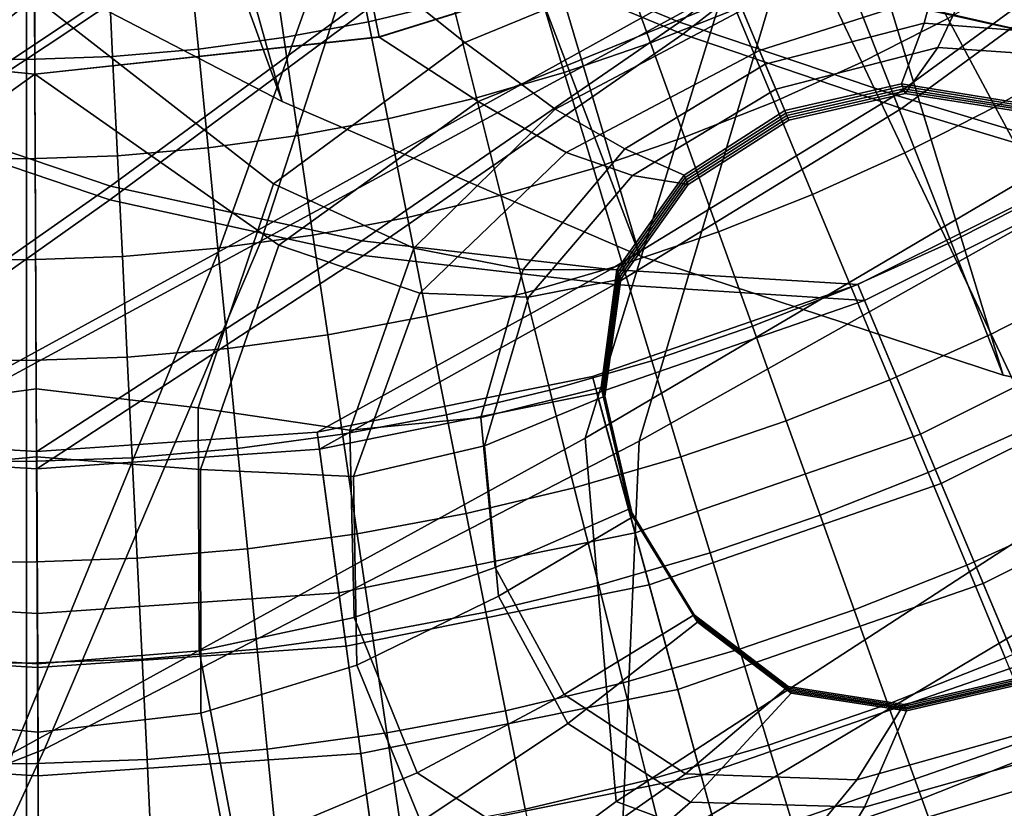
# Model space of a CAD drawing. Extents: x -3.29 to 3.54, y -2.92 to 1.93.
# Tile 30 of 167: x 0 to 0.18, y -0.46 to -0.32. Entities that reach past the tile are written whole.
import ezdxf

# ---------------------------------------------------------------- set-up
doc = ezdxf.new("R2010")
doc.units = 0

msp = doc.modelspace()

# ---------------------------------------------------------------- linework, layer by layer
for points in [[(-0.03845, -0.349, 4.91974), (-0.03167, -0.29568, 4.95164), (0.0879, -0.20687, 4.84161), (0.06404, -0.2808, 4.81933)], [(-0.03398, -0.34766, 4.92491), (0.06925, -0.27923, 4.82496), (0.0879, -0.20687, 4.84161), (-0.03167, -0.29568, 4.95164)], [(0.14018, -0.30634, 4.70834), (0.16567, -0.22206, 4.71186), (0.06925, -0.27923, 4.82496), (0.04344, -0.35887, 4.81808)], [(0.13036, -0.30843, 4.69433), (0.03545, -0.361, 4.80464), (0.06404, -0.2808, 4.81933), (0.15983, -0.22385, 4.70621)], [(0.02328, -0.26713, 3.47768), (0.04731, -0.33307, 3.48789), (-0.01685, -0.29976, 3.55078), (-0.03583, -0.24125, 3.54087)], [(0.02924, -0.26822, 3.48346), (-0.03029, -0.24226, 3.54631), (-0.01685, -0.29976, 3.55078), (0.04731, -0.33307, 3.48789)], [(0.13138, -0.2429, 3.3188), (0.19746, -0.25886, 3.23633), (0.22001, -0.32787, 3.24975), (0.15328, -0.31297, 3.33204)], [(0.14335, -0.24533, 3.32958), (0.15966, -0.31426, 3.33779), (0.22654, -0.32939, 3.25518), (0.20969, -0.26171, 3.2465)], [(0.12094, -0.31835, 0.03756), (0.17712, -0.27483, 0.03757), (0.14171, -0.25154, 0.03758), (0.07986, -0.30137, 0.03757)], [(-0.00745, -0.25348, -0.00935), (0.03717, -0.2814, -0.00935), (-0.03188, -0.33528, -0.00935), (-0.07916, -0.31287, -0.00935)], [(-0.00695, -0.25192, 0.03758), (-0.07829, -0.31063, 0.03756), (-0.03137, -0.33289, 0.03756), (0.03736, -0.27966, 0.03758)], [(0.12157, -0.32055, -0.00935), (0.08005, -0.30333, -0.00935), (0.14224, -0.25295, -0.00935), (0.17809, -0.27658, -0.00935)], [(0.23402, -0.25654, 4.58677), (0.14018, -0.30634, 4.70834), (0.11349, -0.39601, 4.71619), (0.2208, -0.33569, 4.59056)], [(0.22059, -0.26013, 4.57616), (0.20442, -0.33593, 4.5666), (0.10344, -0.39547, 4.6884), (0.13036, -0.30843, 4.69433)], [(0.08701, -0.29188, 3.40804), (0.11358, -0.36166, 3.42047), (0.04731, -0.33307, 3.48789), (0.02328, -0.26713, 3.47768)], [(0.09323, -0.29305, 3.41392), (0.02924, -0.26822, 3.48346), (0.04731, -0.33307, 3.48789), (0.11358, -0.36166, 3.42047)], [(0.12094, -0.31835, 0.03756), (0.161, -0.33189, 0.03754), (0.21085, -0.2954, 0.03755), (0.17712, -0.27483, 0.03757)], [(0.12157, -0.32055, -0.00935), (0.17809, -0.27658, -0.00935), (0.21229, -0.29752, -0.00935), (0.16211, -0.33435, -0.00935)], [(0.11699, -0.2788, 0.18984), (0.12669, -0.30191, 0.19035), (0.0653, -0.32105, 0.19035), (0.0603, -0.29648, 0.18984)], [(-0.05787, -0.41192, 4.90088), (-0.03845, -0.349, 4.91974), (0.06404, -0.2808, 4.81933), (0.03545, -0.361, 4.80464)], [(-0.05077, -0.40984, 4.91209), (0.04344, -0.35887, 4.81808), (0.06925, -0.27923, 4.82496), (-0.03398, -0.34766, 4.92491)], [(0.07986, -0.30137, 0.03757), (0.03736, -0.27966, 0.03758), (-0.03137, -0.33289, 0.03756), (0.01549, -0.34872, 0.03755)], [(0.08005, -0.30333, -0.00935), (0.01537, -0.35126, -0.00935), (-0.03188, -0.33528, -0.00935), (0.03717, -0.2814, -0.00935)], [(0.12722, -0.30317, 0.24644), (0.12122, -0.28887, 0.24432), (0.06248, -0.30719, 0.24432), (0.08115, -0.32209, 0.24652)], [(0.08701, -0.29188, 3.40804), (0.15328, -0.31297, 3.33204), (0.18096, -0.38379, 3.34666), (0.11358, -0.36166, 3.42047)], [(0.09323, -0.29305, 3.41392), (0.11358, -0.36166, 3.42047), (0.18096, -0.38379, 3.34666), (0.15966, -0.31426, 3.33779)], [(0.13579, -0.32359, 0.22596), (0.13156, -0.3135, 0.22519), (0.1791, -0.29302, 0.22528), (0.17439, -0.31125, 0.22611)], [(0.161, -0.33189, 0.03754), (0.20056, -0.34371, 0.03753), (0.24375, -0.31461, 0.03753), (0.21085, -0.2954, 0.03755)], [(-0.05756, -0.29702, 0.18984), (0.0014, -0.30285, 0.18984), (0.00151, -0.32796, 0.19035), (-0.06233, -0.32164, 0.19035)], [(0.0603, -0.29648, 0.18984), (0.0653, -0.32105, 0.19035), (0.00151, -0.32796, 0.19035), (0.0014, -0.30285, 0.18984)], [(0.07889, -0.3146, 1.66352), (0.07465, -0.29748, 1.6618), (0.05993, -0.30093, 1.66292), (0.06333, -0.31829, 1.66503)], [(0.10943, -0.30498, 1.66067), (0.11559, -0.32217, 1.66073), (0.13134, -0.31594, 1.65869), (0.12434, -0.29909, 1.65867)], [(0.16211, -0.33435, -0.00935), (0.21229, -0.29752, -0.00935), (0.24569, -0.31712, -0.00935), (0.20216, -0.34644, -0.00935)], [(0.04762, -0.32122, 1.66701), (0.06333, -0.31829, 1.66503), (0.05993, -0.30093, 1.66292), (0.04507, -0.30366, 1.66459)], [(0.12094, -0.31835, 0.03756), (0.07986, -0.30137, 0.03757), (0.01549, -0.34872, 0.03755), (0.06206, -0.35889, 0.03755)], [(0.12671, -0.30196, 0.19885), (0.06531, -0.3211, 0.19885), (0.0653, -0.32105, 0.19035), (0.12669, -0.30191, 0.19035)], [(0.12671, -0.30196, 0.20736), (0.12671, -0.30196, 0.21587), (0.06531, -0.3211, 0.21587), (0.06531, -0.3211, 0.20736)], [(0.12671, -0.30196, 0.21587), (0.12671, -0.30196, 0.22438), (0.06531, -0.3211, 0.22438), (0.06531, -0.3211, 0.21587)], [(0.12671, -0.30196, 0.20736), (0.06531, -0.3211, 0.20736), (0.06531, -0.3211, 0.19885), (0.12671, -0.30196, 0.19885)], [(0.13156, -0.3135, 0.22519), (0.08363, -0.33308, 0.22528), (0.06531, -0.3211, 0.22438), (0.12671, -0.30196, 0.22438)], [(0.16187, -0.30126, 1.65306), (0.14678, -0.30896, 1.65602), (0.15476, -0.32576, 1.65539), (0.17067, -0.31764, 1.65285)], [(0.12157, -0.32055, -0.00935), (0.06238, -0.36157, -0.00935), (0.01537, -0.35126, -0.00935), (0.08005, -0.30333, -0.00935)], [(0.0318, -0.32337, 1.66915), (0.04762, -0.32122, 1.66701), (0.04507, -0.30366, 1.66459), (0.03009, -0.30566, 1.6665)], [(0.13262, -0.31605, 0.24853), (0.12722, -0.30317, 0.24644), (0.08115, -0.32209, 0.24652), (0.0979, -0.33449, 0.24866)], [(0.13262, -0.31605, 0.24853), (0.13685, -0.32611, 0.25057), (0.16632, -0.31856, 0.25069), (0.17011, -0.30419, 0.24866)], [(0.17011, -0.30419, 0.24866), (0.16632, -0.31856, 0.25069), (0.19547, -0.32079, 0.25106), (0.2068, -0.30353, 0.2491)], [(0.14018, -0.30634, 4.70834), (0.04344, -0.35887, 4.81808), (0.0033, -0.45308, 4.83075), (0.11349, -0.39601, 4.71619)], [(0.0318, -0.32337, 1.66915), (0.03009, -0.30566, 1.6665), (0.01505, -0.30693, 1.66836), (0.0159, -0.32474, 1.67112)], [(0.09427, -0.31016, 1.66218), (0.09958, -0.32765, 1.66241), (0.11559, -0.32217, 1.66073), (0.10943, -0.30498, 1.66067)], [(-0.07831, -0.32309, 0.24652), (-0.04264, -0.34898, 0.24705), (0.00145, -0.31379, 0.24432), (-0.05964, -0.30775, 0.24432)], [(-0.01596, -0.32503, 1.67324), (-0.00003, -0.32529, 1.67259), (-0.00002, -0.30744, 1.66984), (-0.0151, -0.30721, 1.67066)], [(0.0159, -0.32474, 1.67112), (0.01505, -0.30693, 1.66836), (-0.00002, -0.30744, 1.66984), (-0.00003, -0.32529, 1.67259)], [(0.08115, -0.32209, 0.24652), (0.06248, -0.30719, 0.24432), (0.00145, -0.31379, 0.24432), (0.0457, -0.34832, 0.24704)], [(0.13036, -0.30843, 4.69433), (0.10344, -0.39547, 4.6884), (-0.00259, -0.45375, 4.80512), (0.03545, -0.361, 4.80464)], [(0.09427, -0.31016, 1.66218), (0.07889, -0.3146, 1.66352), (0.08333, -0.33235, 1.66397), (0.09958, -0.32765, 1.66241)], [(0.14678, -0.30896, 1.65602), (0.13134, -0.31594, 1.65869), (0.13848, -0.33312, 1.65776), (0.15476, -0.32576, 1.65539)], [(0.17948, -0.33402, 1.65183), (0.19578, -0.3247, 1.65007), (0.18618, -0.30878, 1.65047), (0.17067, -0.31764, 1.65285)], [(0.13579, -0.32359, 0.22596), (0.17439, -0.31125, 0.22611), (0.16881, -0.32302, 0.2268), (0.13881, -0.33078, 0.22665)], [(0.17439, -0.31125, 0.22611), (0.212, -0.31021, 0.22665), (0.19842, -0.32508, 0.22722), (0.16881, -0.32302, 0.2268)], [(-0.02833, -0.39036, 0.24833), (0.00173, -0.38631, 0.24754), (0.00145, -0.31379, 0.24432), (-0.04264, -0.34898, 0.24705)], [(0.03176, -0.38984, 0.24832), (0.0457, -0.34832, 0.24704), (0.00145, -0.31379, 0.24432), (0.00173, -0.38631, 0.24754)], [(0.13579, -0.32359, 0.22596), (0.09995, -0.34249, 0.22611), (0.08363, -0.33308, 0.22528), (0.13156, -0.3135, 0.22519)], [(0.15328, -0.31297, 3.33204), (0.22001, -0.32787, 3.24975), (0.24847, -0.39774, 3.26462), (0.18096, -0.38379, 3.34666)], [(0.07889, -0.3146, 1.66352), (0.06333, -0.31829, 1.66503), (0.06689, -0.33627, 1.6657), (0.08333, -0.33235, 1.66397)], [(0.15966, -0.31426, 3.33779), (0.18096, -0.38379, 3.34666), (0.24847, -0.39774, 3.26462), (0.22654, -0.32939, 3.25518)], [(0.13262, -0.31605, 0.24853), (0.0979, -0.33449, 0.24866), (0.11081, -0.34185, 0.25069), (0.13685, -0.32611, 0.25057)], [(0.11559, -0.32217, 1.66073), (0.12188, -0.33969, 1.65966), (0.13848, -0.33312, 1.65776), (0.13134, -0.31594, 1.65869)], [(0.04762, -0.32122, 1.66701), (0.05029, -0.33937, 1.66784), (0.06689, -0.33627, 1.6657), (0.06333, -0.31829, 1.66503)], [(0.12094, -0.31835, 0.03756), (0.06206, -0.35889, 0.03755), (0.10815, -0.36416, 0.03754), (0.161, -0.33189, 0.03754)], [(0.13685, -0.32611, 0.25057), (0.14048, -0.33475, 0.25259), (0.16208, -0.3298, 0.25268), (0.16632, -0.31856, 0.25069)], [(0.17948, -0.33402, 1.65183), (0.17067, -0.31764, 1.65285), (0.15476, -0.32576, 1.65539), (0.16274, -0.34256, 1.65381)], [(0.16632, -0.31856, 0.25069), (0.16208, -0.3298, 0.25268), (0.18333, -0.33323, 0.25297), (0.19547, -0.32079, 0.25106)], [(0.06531, -0.3211, 0.19885), (0.00151, -0.32801, 0.19885), (0.00151, -0.32796, 0.19035), (0.0653, -0.32105, 0.19035)], [(0.06531, -0.3211, 0.20736), (0.06531, -0.3211, 0.21587), (0.00151, -0.32801, 0.21587), (0.00151, -0.32801, 0.20736)], [(0.06531, -0.3211, 0.21587), (0.06531, -0.3211, 0.22438), (0.00151, -0.32801, 0.22438), (0.00151, -0.32801, 0.21587)], [(0.06531, -0.3211, 0.20736), (0.00151, -0.32801, 0.20736), (0.00151, -0.32801, 0.19885), (0.06531, -0.3211, 0.19885)], [(0.08363, -0.33308, 0.22528), (0.04671, -0.35969, 0.22585), (0.00151, -0.32801, 0.22438), (0.06531, -0.3211, 0.22438)], [(0.12157, -0.32055, -0.00935), (0.16211, -0.33435, -0.00935), (0.10891, -0.36697, -0.00935), (0.06238, -0.36157, -0.00935)], [(-0.08069, -0.33409, 0.22529), (-0.06234, -0.32169, 0.22438), (0.00151, -0.32801, 0.22438), (-0.04354, -0.36034, 0.22586)], [(-0.06234, -0.32169, 0.19885), (-0.06233, -0.32164, 0.19035), (0.00151, -0.32796, 0.19035), (0.00151, -0.32801, 0.19885)], [(-0.06234, -0.32169, 0.20736), (0.00151, -0.32801, 0.20736), (0.00151, -0.32801, 0.21587), (-0.06234, -0.32169, 0.21587)], [(-0.06234, -0.32169, 0.21587), (0.00151, -0.32801, 0.21587), (0.00151, -0.32801, 0.22438), (-0.06234, -0.32169, 0.22438)], [(-0.06234, -0.32169, 0.20736), (-0.06234, -0.32169, 0.19885), (0.00151, -0.32801, 0.19885), (0.00151, -0.32801, 0.20736)], [(0.0318, -0.32337, 1.66915), (0.03358, -0.34166, 1.67007), (0.05029, -0.33937, 1.66784), (0.04762, -0.32122, 1.66701)], [(0.0979, -0.33449, 0.24866), (0.08115, -0.32209, 0.24652), (0.0457, -0.34832, 0.24704), (0.07172, -0.36022, 0.2491)], [(0.09958, -0.32765, 1.66241), (0.10499, -0.34546, 1.66129), (0.12188, -0.33969, 1.65966), (0.11559, -0.32217, 1.66073)], [(0.0159, -0.32474, 1.67112), (-0.00003, -0.32529, 1.67259), (-0.00003, -0.3437, 1.67345), (0.0168, -0.34311, 1.67205)], [(0.0318, -0.32337, 1.66915), (0.0159, -0.32474, 1.67112), (0.0168, -0.34311, 1.67205), (0.03358, -0.34166, 1.67007)], [(0.13579, -0.32359, 0.22596), (0.13881, -0.33078, 0.22665), (0.11225, -0.34675, 0.2268), (0.09995, -0.34249, 0.22611)], [(0.13881, -0.33078, 0.22665), (0.16881, -0.32302, 0.2268), (0.1628, -0.33155, 0.22741), (0.14122, -0.33652, 0.22731)], [(0.16881, -0.32302, 0.2268), (0.19842, -0.32508, 0.22722), (0.18402, -0.33492, 0.22769), (0.1628, -0.33155, 0.22741)], [(0.18828, -0.3504, 1.65021), (0.20538, -0.34062, 1.64911), (0.19578, -0.3247, 1.65007), (0.17948, -0.33402, 1.65183)], [(-0.01596, -0.32503, 1.67324), (-0.01685, -0.34342, 1.67392), (-0.00003, -0.3437, 1.67345), (-0.00003, -0.32529, 1.67259)], [(0.13685, -0.32611, 0.25057), (0.11081, -0.34185, 0.25069), (0.12181, -0.3467, 0.25268), (0.14048, -0.33475, 0.25259)], [(0.16274, -0.34256, 1.65381), (0.15476, -0.32576, 1.65539), (0.13848, -0.33312, 1.65776), (0.14562, -0.35029, 1.65571)], [(-0.02861, -0.40176, 0.22719), (-0.04354, -0.36034, 0.22586), (0.00151, -0.32801, 0.22438), (0.00179, -0.39894, 0.22692)], [(0.03216, -0.40124, 0.22719), (0.00179, -0.39894, 0.22692), (0.00151, -0.32801, 0.22438), (0.04671, -0.35969, 0.22585)], [(0.09958, -0.32765, 1.66241), (0.08333, -0.33235, 1.66397), (0.08786, -0.35042, 1.66288), (0.10499, -0.34546, 1.66129)], [(0.14066, -0.3352, 0.24627), (0.16226, -0.33024, 0.24636), (0.16208, -0.3298, 0.25268), (0.14048, -0.33475, 0.25259)], [(0.14085, -0.33564, 0.23995), (0.16244, -0.33068, 0.24005), (0.16226, -0.33024, 0.24636), (0.14066, -0.3352, 0.24627)], [(0.16226, -0.33024, 0.24636), (0.1835, -0.33365, 0.24665), (0.18333, -0.33323, 0.25297), (0.16208, -0.3298, 0.25268)], [(0.16244, -0.33068, 0.24005), (0.18367, -0.33408, 0.24033), (0.1835, -0.33365, 0.24665), (0.16226, -0.33024, 0.24636)], [(0.161, -0.33189, 0.03754), (0.10815, -0.36416, 0.03754), (0.15398, -0.36699, 0.03753), (0.20056, -0.34371, 0.03753)], [(0.13881, -0.33078, 0.22665), (0.14122, -0.33652, 0.22731), (0.12255, -0.34845, 0.22741), (0.11225, -0.34675, 0.2268)], [(0.14085, -0.33564, 0.23995), (0.14103, -0.33608, 0.23363), (0.16262, -0.33112, 0.23373), (0.16244, -0.33068, 0.24005)], [(0.14103, -0.33608, 0.23363), (0.14122, -0.33652, 0.22731), (0.1628, -0.33155, 0.22741), (0.16262, -0.33112, 0.23373)], [(0.16244, -0.33068, 0.24005), (0.16262, -0.33112, 0.23373), (0.18385, -0.3345, 0.23401), (0.18367, -0.33408, 0.24033)], [(0.16262, -0.33112, 0.23373), (0.1628, -0.33155, 0.22741), (0.18402, -0.33492, 0.22769), (0.18385, -0.3345, 0.23401)], [(0.01549, -0.34872, 0.03755), (-0.03137, -0.33289, 0.03756), (-0.10125, -0.38497, 0.03753), (-0.05014, -0.39482, 0.03753)], [(0.09995, -0.34249, 0.22611), (0.07285, -0.3686, 0.22665), (0.04671, -0.35969, 0.22585), (0.08363, -0.33308, 0.22528)], [(0.08333, -0.33235, 1.66397), (0.06689, -0.33627, 1.6657), (0.07052, -0.35455, 1.66464), (0.08786, -0.35042, 1.66288)], [(0.12816, -0.3572, 1.65725), (0.14562, -0.35029, 1.65571), (0.13848, -0.33312, 1.65776), (0.12188, -0.33969, 1.65966)], [(0.01537, -0.35126, -0.00935), (-0.05054, -0.39796, -0.00935), (-0.10206, -0.38804, -0.00935), (-0.03188, -0.33528, -0.00935)], [(0.0979, -0.33449, 0.24866), (0.07172, -0.36022, 0.2491), (0.09198, -0.36421, 0.25106), (0.11081, -0.34185, 0.25069)], [(0.16211, -0.33435, -0.00935), (0.20216, -0.34644, -0.00935), (0.15521, -0.36992, -0.00935), (0.10891, -0.36697, -0.00935)], [(0.2208, -0.33569, 4.59056), (0.11349, -0.39601, 4.71619), (0.11007, -0.47522, 4.72771), (0.2255, -0.40652, 4.59853)], [(0.14066, -0.3352, 0.24627), (0.14048, -0.33475, 0.25259), (0.12181, -0.3467, 0.25268), (0.12199, -0.34714, 0.24636)], [(0.14085, -0.33564, 0.23995), (0.14066, -0.3352, 0.24627), (0.12199, -0.34714, 0.24636), (0.12218, -0.34757, 0.24005)], [(0.14085, -0.33564, 0.23995), (0.12218, -0.34757, 0.24005), (0.12236, -0.34801, 0.23373), (0.14103, -0.33608, 0.23363)], [(0.18828, -0.3504, 1.65021), (0.17948, -0.33402, 1.65183), (0.16274, -0.34256, 1.65381), (0.17072, -0.35936, 1.65157)], [(0.05029, -0.33937, 1.66784), (0.05303, -0.35783, 1.66677), (0.07052, -0.35455, 1.66464), (0.06689, -0.33627, 1.6657)], [(0.20442, -0.33593, 4.5666), (0.21053, -0.39691, 4.55115), (0.10924, -0.46282, 4.66981), (0.10344, -0.39547, 4.6884)], [(0.14103, -0.33608, 0.23363), (0.12236, -0.34801, 0.23373), (0.12255, -0.34845, 0.22741), (0.14122, -0.33652, 0.22731)], [(0.03358, -0.34166, 1.67007), (0.03541, -0.36024, 1.66894), (0.05303, -0.35783, 1.66677), (0.05029, -0.33937, 1.66784)], [(0.1104, -0.36328, 1.65863), (0.12816, -0.3572, 1.65725), (0.12188, -0.33969, 1.65966), (0.10499, -0.34546, 1.66129)], [(0.03358, -0.34166, 1.67007), (0.0168, -0.34311, 1.67205), (0.01771, -0.36176, 1.67083), (0.03541, -0.36024, 1.66894)], [(0.09995, -0.34249, 0.22611), (0.11225, -0.34675, 0.2268), (0.09298, -0.36932, 0.22722), (0.07285, -0.3686, 0.22665)], [(0.11081, -0.34185, 0.25069), (0.09198, -0.36421, 0.25106), (0.10936, -0.36426, 0.25297), (0.12181, -0.3467, 0.25268)], [(0.17072, -0.35936, 1.65157), (0.16274, -0.34256, 1.65381), (0.14562, -0.35029, 1.65571), (0.15276, -0.36747, 1.6529)], [(-0.01685, -0.34342, 1.67392), (-0.01777, -0.36209, 1.67245), (-0.00003, -0.36239, 1.67212), (-0.00003, -0.3437, 1.67345)], [(0.0168, -0.34311, 1.67205), (-0.00003, -0.3437, 1.67345), (-0.00003, -0.36239, 1.67212), (0.01771, -0.36176, 1.67083)], [(0.21569, -0.36964, 0.03916), (0.20056, -0.34371, 0.03753), (0.15398, -0.36699, 0.03753), (0.1656, -0.39469, 0.03916)], [(0.1104, -0.36328, 1.65863), (0.10499, -0.34546, 1.66129), (0.08786, -0.35042, 1.66288), (0.09239, -0.36849, 1.66)], [(0.22072, -0.37825, -0.00468), (0.16946, -0.40388, -0.00468), (0.15521, -0.36992, -0.00935), (0.20216, -0.34644, -0.00935)], [(0.05987, -0.39395, 0.24995), (0.07172, -0.36022, 0.2491), (0.0457, -0.34832, 0.24704), (0.03176, -0.38984, 0.24832)], [(0.11225, -0.34675, 0.2268), (0.12255, -0.34845, 0.22741), (0.11009, -0.36595, 0.22769), (0.09298, -0.36932, 0.22722)], [(0.12199, -0.34714, 0.24636), (0.12181, -0.3467, 0.25268), (0.10936, -0.36426, 0.25297), (0.10955, -0.36468, 0.24665)], [(0.12218, -0.34757, 0.24005), (0.12199, -0.34714, 0.24636), (0.10955, -0.36468, 0.24665), (0.10973, -0.3651, 0.24033)], [(0.12218, -0.34757, 0.24005), (0.10973, -0.3651, 0.24033), (0.10991, -0.36553, 0.23401), (0.12236, -0.34801, 0.23373)], [(0.12236, -0.34801, 0.23373), (0.10991, -0.36553, 0.23401), (0.11009, -0.36595, 0.22769), (0.12255, -0.34845, 0.22741)], [(0.06206, -0.35889, 0.03755), (0.01549, -0.34872, 0.03755), (-0.05014, -0.39482, 0.03753), (0.00184, -0.39794, 0.03753)], [(0.13445, -0.37472, 1.65396), (0.15276, -0.36747, 1.6529), (0.14562, -0.35029, 1.65571), (0.12816, -0.3572, 1.65725)], [(0.06238, -0.36157, -0.00935), (0.00185, -0.40111, -0.00935), (-0.05054, -0.39796, -0.00935), (0.01537, -0.35126, -0.00935)], [(0.09239, -0.36849, 1.66), (0.08786, -0.35042, 1.66288), (0.07052, -0.35455, 1.66464), (0.07416, -0.37283, 1.66156)], [(0.18828, -0.3504, 1.65021), (0.17072, -0.35936, 1.65157), (0.1787, -0.37615, 1.64896), (0.19708, -0.36678, 1.64822)], [(0.05576, -0.37628, 1.66347), (0.07416, -0.37283, 1.66156), (0.07052, -0.35455, 1.66464), (0.05303, -0.35783, 1.66677)], [(0.11582, -0.38109, 1.65491), (0.13445, -0.37472, 1.65396), (0.12816, -0.3572, 1.65725), (0.1104, -0.36328, 1.65863)], [(-0.05077, -0.40984, 4.91209), (-0.09652, -0.49241, 4.92711), (0.0033, -0.45308, 4.83075), (0.04344, -0.35887, 4.81808)], [(0.06206, -0.35889, 0.03755), (0.00184, -0.39794, 0.03753), (0.05378, -0.39434, 0.03753), (0.10815, -0.36416, 0.03754)], [(0.03724, -0.37881, 1.66544), (0.05576, -0.37628, 1.66347), (0.05303, -0.35783, 1.66677), (0.03541, -0.36024, 1.66894)], [(0.17072, -0.35936, 1.65157), (0.15276, -0.36747, 1.6529), (0.1599, -0.38465, 1.6497), (0.1787, -0.37615, 1.64896)], [(-0.05787, -0.41192, 4.90088), (0.03545, -0.361, 4.80464), (-0.00259, -0.45375, 4.80512), (-0.10258, -0.49405, 4.90807)], [(0.03724, -0.37881, 1.66544), (0.03541, -0.36024, 1.66894), (0.01771, -0.36176, 1.67083), (0.01862, -0.38042, 1.66716)], [(0.06051, -0.40258, 0.22764), (0.03216, -0.40124, 0.22719), (0.04671, -0.35969, 0.22585), (0.07285, -0.3686, 0.22665)], [(0.05987, -0.39395, 0.24995), (0.08412, -0.39162, 0.25167), (0.09198, -0.36421, 0.25106), (0.07172, -0.36022, 0.2491)], [(-0.01869, -0.38076, 1.66857), (-0.00003, -0.38107, 1.6683), (-0.00003, -0.36239, 1.67212), (-0.01777, -0.36209, 1.67245)], [(0.01862, -0.38042, 1.66716), (0.01771, -0.36176, 1.67083), (-0.00003, -0.36239, 1.67212), (-0.00003, -0.38107, 1.6683)], [(0.06238, -0.36157, -0.00935), (0.10891, -0.36697, -0.00935), (0.05421, -0.39748, -0.00935), (0.00185, -0.40111, -0.00935)], [(0.10815, -0.36416, 0.03754), (0.05378, -0.39434, 0.03753), (0.1048, -0.38402, 0.03753), (0.15398, -0.36699, 0.03753)], [(0.08412, -0.39162, 0.25167), (0.10644, -0.38606, 0.25344), (0.10936, -0.36426, 0.25297), (0.09198, -0.36421, 0.25106)], [(0.11582, -0.38109, 1.65491), (0.1104, -0.36328, 1.65863), (0.09239, -0.36849, 1.66), (0.09692, -0.38656, 1.6559)], [(0.10661, -0.38645, 0.24712), (0.10955, -0.36468, 0.24665), (0.10936, -0.36426, 0.25297), (0.10644, -0.38606, 0.25344)], [(0.10678, -0.38685, 0.2408), (0.10973, -0.3651, 0.24033), (0.10955, -0.36468, 0.24665), (0.10661, -0.38645, 0.24712)], [(0.08483, -0.39687, 0.22794), (0.09298, -0.36932, 0.22722), (0.11009, -0.36595, 0.22769), (0.10713, -0.38764, 0.22816)], [(0.10678, -0.38685, 0.2408), (0.10696, -0.38724, 0.23448), (0.10991, -0.36553, 0.23401), (0.10973, -0.3651, 0.24033)], [(0.10696, -0.38724, 0.23448), (0.10713, -0.38764, 0.22816), (0.11009, -0.36595, 0.22769), (0.10991, -0.36553, 0.23401)], [(0.10891, -0.36697, -0.00935), (0.15521, -0.36992, -0.00935), (0.10563, -0.38708, -0.00935), (0.05421, -0.39748, -0.00935)], [(0.09692, -0.38656, 1.6559), (0.09239, -0.36849, 1.66), (0.07416, -0.37283, 1.66156), (0.0778, -0.39111, 1.6571)], [(0.1656, -0.39469, 0.03916), (0.15398, -0.36699, 0.03753), (0.1048, -0.38402, 0.03753), (0.11271, -0.413, 0.03916)], [(0.13445, -0.37472, 1.65396), (0.14073, -0.39224, 1.65021), (0.1599, -0.38465, 1.6497), (0.15276, -0.36747, 1.6529)], [(0.19708, -0.36678, 1.64822), (0.1787, -0.37615, 1.64896), (0.18668, -0.39295, 1.64627), (0.20588, -0.38316, 1.64608)], [(0.06051, -0.40258, 0.22764), (0.07285, -0.3686, 0.22665), (0.09298, -0.36932, 0.22722), (0.08483, -0.39687, 0.22794)], [(0.16946, -0.40388, -0.00468), (0.11533, -0.42262, -0.00468), (0.10563, -0.38708, -0.00935), (0.15521, -0.36992, -0.00935)], [(0.23085, -0.39561, 0.04663), (0.21569, -0.36964, 0.03916), (0.1656, -0.39469, 0.03916), (0.17724, -0.42241, 0.04663)], [(0.0585, -0.39473, 1.65867), (0.0778, -0.39111, 1.6571), (0.07416, -0.37283, 1.66156), (0.05576, -0.37628, 1.66347)], [(0.11582, -0.38109, 1.65491), (0.12123, -0.3989, 1.65065), (0.14073, -0.39224, 1.65021), (0.13445, -0.37472, 1.65396)], [(0.03906, -0.39739, 1.66033), (0.0585, -0.39473, 1.65867), (0.05576, -0.37628, 1.66347), (0.03724, -0.37881, 1.66544)], [(0.1787, -0.37615, 1.64896), (0.1599, -0.38465, 1.6497), (0.16704, -0.40182, 1.64646), (0.18668, -0.39295, 1.64627)], [(0.03906, -0.39739, 1.66033), (0.03724, -0.37881, 1.66544), (0.01862, -0.38042, 1.66716), (0.01954, -0.39907, 1.66181)], [(0.23918, -0.40989, 0.00598), (0.18364, -0.43766, 0.00598), (0.16946, -0.40388, -0.00468), (0.22072, -0.37825, -0.00468)], [(-0.0196, -0.39943, 1.66308), (-0.00003, -0.39976, 1.66281), (-0.00003, -0.38107, 1.6683), (-0.01869, -0.38076, 1.66857)], [(0.01954, -0.39907, 1.66181), (0.01862, -0.38042, 1.66716), (-0.00003, -0.38107, 1.6683), (-0.00003, -0.39976, 1.66281)], [(0.11582, -0.38109, 1.65491), (0.09692, -0.38656, 1.6559), (0.10145, -0.40463, 1.65116), (0.12123, -0.3989, 1.65065)], [(0.05784, -0.42409, 0.03916), (0.11271, -0.413, 0.03916), (0.1048, -0.38402, 0.03753), (0.05378, -0.39434, 0.03753)], [(0.14073, -0.39224, 1.65021), (0.14702, -0.40975, 1.64643), (0.16704, -0.40182, 1.64646), (0.1599, -0.38465, 1.6497)], [(-0.02809, -0.43536, 0.24979), (0.00196, -0.43725, 0.24928), (0.00173, -0.38631, 0.24754), (-0.02833, -0.39036, 0.24833)], [(0.03195, -0.43484, 0.24978), (0.03176, -0.38984, 0.24832), (0.00173, -0.38631, 0.24754), (0.00196, -0.43725, 0.24928)], [(0.09692, -0.38656, 1.6559), (0.0778, -0.39111, 1.6571), (0.08143, -0.40939, 1.65192), (0.10145, -0.40463, 1.65116)], [(0.08679, -0.41942, 0.2524), (0.11166, -0.40855, 0.25401), (0.10644, -0.38606, 0.25344), (0.08412, -0.39162, 0.25167)], [(0.11182, -0.40891, 0.24769), (0.10661, -0.38645, 0.24712), (0.10644, -0.38606, 0.25344), (0.11166, -0.40855, 0.25401)], [(0.11198, -0.40928, 0.24136), (0.10678, -0.38685, 0.2408), (0.10661, -0.38645, 0.24712), (0.11182, -0.40891, 0.24769)], [(0.05919, -0.43397, -0.00468), (0.05421, -0.39748, -0.00935), (0.10563, -0.38708, -0.00935), (0.11533, -0.42262, -0.00468)], [(0.08738, -0.42476, 0.22879), (0.08483, -0.39687, 0.22794), (0.10713, -0.38764, 0.22816), (0.1123, -0.41001, 0.22872)], [(0.11198, -0.40928, 0.24136), (0.11214, -0.40965, 0.23504), (0.10696, -0.38724, 0.23448), (0.10678, -0.38685, 0.2408)], [(0.11214, -0.40965, 0.23504), (0.1123, -0.41001, 0.22872), (0.10713, -0.38764, 0.22816), (0.10696, -0.38724, 0.23448)], [(0.06064, -0.4287, 0.25094), (0.05987, -0.39395, 0.24995), (0.03176, -0.38984, 0.24832), (0.03195, -0.43484, 0.24978)], [(0.0585, -0.39473, 1.65867), (0.06123, -0.41318, 1.65307), (0.08143, -0.40939, 1.65192), (0.0778, -0.39111, 1.6571)], [(0.06064, -0.4287, 0.25094), (0.08679, -0.41942, 0.2524), (0.08412, -0.39162, 0.25167), (0.05987, -0.39395, 0.24995)], [(0.12123, -0.3989, 1.65065), (0.12665, -0.41672, 1.64635), (0.14702, -0.40975, 1.64643), (0.14073, -0.39224, 1.65021)], [(0.19466, -0.40975, 1.64379), (0.18668, -0.39295, 1.64627), (0.16704, -0.40182, 1.64646), (0.17419, -0.419, 1.64355)], [(0.00197, -0.42797, 0.03916), (0.00184, -0.39794, 0.03753), (-0.05014, -0.39482, 0.03753), (-0.05393, -0.42461, 0.03916)], [(0.10344, -0.39547, 4.6884), (0.10924, -0.46282, 4.66981), (-0.04384, -0.57585, 4.82698), (-0.00259, -0.45375, 4.80512)], [(0.00197, -0.42797, 0.03916), (0.05784, -0.42409, 0.03916), (0.05378, -0.39434, 0.03753), (0.00184, -0.39794, 0.03753)], [(0.03906, -0.39739, 1.66033), (0.04089, -0.41596, 1.65437), (0.06123, -0.41318, 1.65307), (0.0585, -0.39473, 1.65867)], [(0.17724, -0.42241, 0.04663), (0.1656, -0.39469, 0.03916), (0.11271, -0.413, 0.03916), (0.12063, -0.44201, 0.04663)], [(0.23085, -0.39561, 0.04663), (0.17724, -0.42241, 0.04663), (0.1889, -0.45021, 0.06577), (0.24604, -0.42164, 0.06577)], [(0.11349, -0.39601, 4.71619), (0.0033, -0.45308, 4.83075), (-0.05549, -0.57978, 4.87514), (0.11007, -0.47522, 4.72771)], [(0.00202, -0.43793, -0.00468), (0.00185, -0.40111, -0.00935), (0.05421, -0.39748, -0.00935), (0.05919, -0.43397, -0.00468)], [(0.03906, -0.39739, 1.66033), (0.01954, -0.39907, 1.66181), (0.02045, -0.41772, 1.65558), (0.04089, -0.41596, 1.65437)], [(0.06114, -0.43754, 0.22886), (0.06051, -0.40258, 0.22764), (0.08483, -0.39687, 0.22794), (0.08738, -0.42476, 0.22879)], [(0.25044, -0.43481, 4.52535), (0.17794, -0.48831, 4.61997), (0.10924, -0.46282, 4.66981), (0.21053, -0.39691, 4.55115)], [(0.00202, -0.43793, -0.00468), (-0.05518, -0.4345, -0.00468), (-0.05054, -0.39796, -0.00935), (0.00185, -0.40111, -0.00935)], [(-0.02828, -0.44691, 0.22891), (-0.02861, -0.40176, 0.22719), (0.00179, -0.39894, 0.22692), (0.00202, -0.44997, 0.22893)], [(-0.0196, -0.39943, 1.66308), (-0.02052, -0.4181, 1.65677), (-0.00003, -0.41844, 1.65646), (-0.00003, -0.39976, 1.66281)], [(0.01954, -0.39907, 1.66181), (-0.00003, -0.39976, 1.66281), (-0.00003, -0.41844, 1.65646), (0.02045, -0.41772, 1.65558)], [(0.03226, -0.44639, 0.22891), (0.00202, -0.44997, 0.22893), (0.00179, -0.39894, 0.22692), (0.03216, -0.40124, 0.22719)], [(0.12123, -0.3989, 1.65065), (0.10145, -0.40463, 1.65116), (0.10598, -0.4227, 1.64637), (0.12665, -0.41672, 1.64635)], [(0.06114, -0.43754, 0.22886), (0.03226, -0.44639, 0.22891), (0.03216, -0.40124, 0.22719), (0.06051, -0.40258, 0.22764)], [(0.1533, -0.42727, 1.64307), (0.17419, -0.419, 1.64355), (0.16704, -0.40182, 1.64646), (0.14702, -0.40975, 1.64643)], [(0.10145, -0.40463, 1.65116), (0.08143, -0.40939, 1.65192), (0.08507, -0.42768, 1.64665), (0.10598, -0.4227, 1.64637)], [(0.18364, -0.43766, 0.00598), (0.12498, -0.45797, 0.00598), (0.11533, -0.42262, -0.00468), (0.16946, -0.40388, -0.00468)], [(0.25824, -0.46319, 4.60984), (0.2255, -0.40652, 4.59853), (0.11007, -0.47522, 4.72771), (0.15436, -0.5281, 4.73519)], [(0.08679, -0.41942, 0.2524), (0.09957, -0.44297, 0.25313), (0.12367, -0.42819, 0.25458), (0.11166, -0.40855, 0.25401)], [(0.11182, -0.40891, 0.24769), (0.11166, -0.40855, 0.25401), (0.12367, -0.42819, 0.25458), (0.12381, -0.42853, 0.24826)], [(0.06123, -0.41318, 1.65307), (0.06397, -0.43163, 1.64736), (0.08507, -0.42768, 1.64665), (0.08143, -0.40939, 1.65192)], [(0.08738, -0.42476, 0.22879), (0.1123, -0.41001, 0.22872), (0.12426, -0.42954, 0.22928), (0.10024, -0.44832, 0.22965)], [(0.11198, -0.40928, 0.24136), (0.11182, -0.40891, 0.24769), (0.12381, -0.42853, 0.24826), (0.12396, -0.42887, 0.24193)], [(0.11198, -0.40928, 0.24136), (0.12396, -0.42887, 0.24193), (0.12411, -0.4292, 0.2356), (0.11214, -0.40965, 0.23504)], [(0.11214, -0.40965, 0.23504), (0.12411, -0.4292, 0.2356), (0.12426, -0.42954, 0.22928), (0.1123, -0.41001, 0.22872)], [(0.13206, -0.43453, 1.64253), (0.1533, -0.42727, 1.64307), (0.14702, -0.40975, 1.64643), (0.12665, -0.41672, 1.64635)], [(0.20264, -0.42655, 1.64154), (0.19466, -0.40975, 1.64379), (0.17419, -0.419, 1.64355), (0.18133, -0.43618, 1.64099)], [(0.04089, -0.41596, 1.65437), (0.04271, -0.43454, 1.6483), (0.06397, -0.43163, 1.64736), (0.06123, -0.41318, 1.65307)], [(0.06191, -0.45389, 0.04663), (0.12063, -0.44201, 0.04663), (0.11271, -0.413, 0.03916), (0.05784, -0.42409, 0.03916)], [(0.04089, -0.41596, 1.65437), (0.02045, -0.41772, 1.65558), (0.02136, -0.43638, 1.64926), (0.04271, -0.43454, 1.6483)], [(0.02045, -0.41772, 1.65558), (-0.00003, -0.41844, 1.65646), (-0.00004, -0.43713, 1.65004), (0.02136, -0.43638, 1.64926)], [(0.13206, -0.43453, 1.64253), (0.12665, -0.41672, 1.64635), (0.10598, -0.4227, 1.64637), (0.11051, -0.44077, 1.64209)], [(-0.02052, -0.4181, 1.65677), (-0.02143, -0.43678, 1.65044), (-0.00004, -0.43713, 1.65004), (-0.00003, -0.41844, 1.65646)], [(0.06064, -0.4287, 0.25094), (0.07235, -0.45749, 0.25183), (0.09957, -0.44297, 0.25313), (0.08679, -0.41942, 0.2524)], [(0.15959, -0.44478, 1.64016), (0.18133, -0.43618, 1.64099), (0.17419, -0.419, 1.64355), (0.1533, -0.42727, 1.64307)], [(0.06414, -0.47027, 0.00598), (0.05919, -0.43397, -0.00468), (0.11533, -0.42262, -0.00468), (0.12498, -0.45797, 0.00598)], [(0.11051, -0.44077, 1.64209), (0.10598, -0.4227, 1.64637), (0.08507, -0.42768, 1.64665), (0.08871, -0.44596, 1.64195)], [(0.17724, -0.42241, 0.04663), (0.12063, -0.44201, 0.04663), (0.12856, -0.4711, 0.06577), (0.1889, -0.45021, 0.06577)], [(0.00211, -0.45803, 0.04663), (0.00197, -0.42797, 0.03916), (-0.05393, -0.42461, 0.03916), (-0.05771, -0.45444, 0.04663)], [(0.00211, -0.45803, 0.04663), (0.06191, -0.45389, 0.04663), (0.05784, -0.42409, 0.03916), (0.00197, -0.42797, 0.03916)], [(0.06114, -0.43754, 0.22886), (0.08738, -0.42476, 0.22879), (0.10024, -0.44832, 0.22965), (0.07299, -0.46658, 0.23008)], [(0.06064, -0.4287, 0.25094), (0.03195, -0.43484, 0.24978), (0.03884, -0.47149, 0.25084), (0.07235, -0.45749, 0.25183)], [(0.0667, -0.45008, 1.64227), (0.08871, -0.44596, 1.64195), (0.08507, -0.42768, 1.64665), (0.06397, -0.43163, 1.64736)], [(0.09957, -0.44297, 0.25313), (0.12205, -0.45764, 0.25374), (0.14107, -0.44146, 0.25506), (0.12367, -0.42819, 0.25458)], [(0.12381, -0.42853, 0.24826), (0.12367, -0.42819, 0.25458), (0.14107, -0.44146, 0.25506), (0.14121, -0.44177, 0.24873)], [(0.12396, -0.42887, 0.24193), (0.12381, -0.42853, 0.24826), (0.14121, -0.44177, 0.24873), (0.14134, -0.44208, 0.2424)], [(0.13747, -0.45234, 1.63924), (0.15959, -0.44478, 1.64016), (0.1533, -0.42727, 1.64307), (0.13206, -0.43453, 1.64253)], [(0.10024, -0.44832, 0.22965), (0.12426, -0.42954, 0.22928), (0.14162, -0.44271, 0.22975), (0.12299, -0.46291, 0.23036)], [(0.12396, -0.42887, 0.24193), (0.14134, -0.44208, 0.2424), (0.14148, -0.4424, 0.23607), (0.12411, -0.4292, 0.2356)], [(0.12411, -0.4292, 0.2356), (0.14148, -0.4424, 0.23607), (0.14162, -0.44271, 0.22975), (0.12426, -0.42954, 0.22928)], [(0.04454, -0.45311, 1.64288), (0.0667, -0.45008, 1.64227), (0.06397, -0.43163, 1.64736), (0.04271, -0.43454, 1.6483)], [(0.00219, -0.47457, 0.00598), (0.00202, -0.43793, -0.00468), (0.05919, -0.43397, -0.00468), (0.06414, -0.47027, 0.00598)], [(0.00219, -0.47457, 0.00598), (-0.0598, -0.47085, 0.00598), (-0.05518, -0.4345, -0.00468), (0.00202, -0.43793, -0.00468)], [(-0.02809, -0.43536, 0.24979), (-0.0346, -0.47207, 0.25084), (0.00216, -0.47851, 0.25042), (0.00196, -0.43725, 0.24928)], [(0.03195, -0.43484, 0.24978), (0.00196, -0.43725, 0.24928), (0.00216, -0.47851, 0.25042), (0.03884, -0.47149, 0.25084)], [(0.04454, -0.45311, 1.64288), (0.04271, -0.43454, 1.6483), (0.02136, -0.43638, 1.64926), (0.02228, -0.45503, 1.64364)], [(0.13747, -0.45234, 1.63924), (0.13206, -0.43453, 1.64253), (0.11051, -0.44077, 1.64209), (0.11504, -0.45884, 1.63844)], [(0.29794, -0.45222, 4.49882), (0.28075, -0.4878, 4.54555), (0.17794, -0.48831, 4.61997), (0.25044, -0.43481, 4.52535)], [(-0.02235, -0.45545, 1.64491), (-0.00004, -0.45582, 1.64437), (-0.00004, -0.43713, 1.65004), (-0.02143, -0.43678, 1.65044)], [(0.02228, -0.45503, 1.64364), (0.02136, -0.43638, 1.64926), (-0.00004, -0.43713, 1.65004), (-0.00004, -0.45582, 1.64437)], [(0.06114, -0.43754, 0.22886), (0.07299, -0.46658, 0.23008), (0.03926, -0.48379, 0.23065), (0.03226, -0.44639, 0.22891)], [(0.18364, -0.43766, 0.00598), (0.19767, -0.47111, 0.02861), (0.13453, -0.49297, 0.02861), (0.12498, -0.45797, 0.00598)], [(0.15959, -0.44478, 1.64016), (0.16587, -0.4623, 1.63773), (0.18847, -0.45335, 1.63879), (0.18133, -0.43618, 1.64099)], [(0.18844, -0.44906, 0.25423), (0.18451, -0.43969, 0.25543), (0.16251, -0.4448, 0.25534), (0.15379, -0.45878, 0.25411)], [(0.18463, -0.43998, 0.24911), (0.16264, -0.4451, 0.24901), (0.16251, -0.4448, 0.25534), (0.18451, -0.43969, 0.25543)], [(0.11504, -0.45884, 1.63844), (0.11051, -0.44077, 1.64209), (0.08871, -0.44596, 1.64195), (0.09234, -0.46424, 1.63793)], [(0.15379, -0.45878, 0.25411), (0.16251, -0.4448, 0.25534), (0.14107, -0.44146, 0.25506), (0.12205, -0.45764, 0.25374)], [(0.16264, -0.4451, 0.24901), (0.14121, -0.44177, 0.24873), (0.14107, -0.44146, 0.25506), (0.16251, -0.4448, 0.25534)], [(0.19047, -0.4539, 0.23093), (0.15522, -0.46386, 0.23079), (0.16303, -0.446, 0.23003), (0.185, -0.44087, 0.23012)], [(0.18475, -0.44028, 0.24278), (0.16277, -0.4454, 0.24268), (0.16264, -0.4451, 0.24901), (0.18463, -0.43998, 0.24911)], [(0.18475, -0.44028, 0.24278), (0.18488, -0.44057, 0.23645), (0.1629, -0.4457, 0.23636), (0.16277, -0.4454, 0.24268)], [(0.18488, -0.44057, 0.23645), (0.185, -0.44087, 0.23012), (0.16303, -0.446, 0.23003), (0.1629, -0.4457, 0.23636)], [(0.06191, -0.45389, 0.04663), (0.06598, -0.48376, 0.06577), (0.12856, -0.4711, 0.06577), (0.12063, -0.44201, 0.04663)], [(0.07235, -0.45749, 0.25183), (0.09833, -0.47432, 0.25253), (0.12205, -0.45764, 0.25374), (0.09957, -0.44297, 0.25313)], [(0.15522, -0.46386, 0.23079), (0.12299, -0.46291, 0.23036), (0.14162, -0.44271, 0.22975), (0.16303, -0.446, 0.23003)], [(0.16277, -0.4454, 0.24268), (0.14134, -0.44208, 0.2424), (0.14121, -0.44177, 0.24873), (0.16264, -0.4451, 0.24901)], [(0.16277, -0.4454, 0.24268), (0.1629, -0.4457, 0.23636), (0.14148, -0.4424, 0.23607), (0.14134, -0.44208, 0.2424)], [(0.1629, -0.4457, 0.23636), (0.16303, -0.446, 0.23003), (0.14162, -0.44271, 0.22975), (0.14148, -0.4424, 0.23607)], [(0.13747, -0.45234, 1.63924), (0.14289, -0.47016, 1.63657), (0.16587, -0.4623, 1.63773), (0.15959, -0.44478, 1.64016)], [(-0.02828, -0.44691, 0.22891), (0.00202, -0.44997, 0.22893), (0.00223, -0.49228, 0.23097), (-0.03489, -0.48437, 0.23065)], [(0.03226, -0.44639, 0.22891), (0.03926, -0.48379, 0.23065), (0.00223, -0.49228, 0.23097), (0.00202, -0.44997, 0.22893)], [(0.06943, -0.46853, 1.63792), (0.09234, -0.46424, 1.63793), (0.08871, -0.44596, 1.64195), (0.0667, -0.45008, 1.64227)], [(0.07299, -0.46658, 0.23008), (0.10024, -0.44832, 0.22965), (0.12299, -0.46291, 0.23036), (0.09952, -0.48351, 0.23108)], [(0.04637, -0.47169, 1.63827), (0.06943, -0.46853, 1.63792), (0.0667, -0.45008, 1.64227), (0.04454, -0.45311, 1.64288)], [(0.1889, -0.45021, 0.06577), (0.12856, -0.4711, 0.06577), (0.13653, -0.50029, 0.10242), (0.20061, -0.47811, 0.10242)], [(0.19222, -0.45807, 0.25304), (0.18844, -0.44906, 0.25423), (0.15379, -0.45878, 0.25411), (0.14193, -0.47322, 0.25292)], [(0.13747, -0.45234, 1.63924), (0.11504, -0.45884, 1.63844), (0.11957, -0.47691, 1.6355), (0.14289, -0.47016, 1.63657)], [(-0.09652, -0.49241, 4.92711), (-0.16984, -0.58427, 4.9669), (-0.05549, -0.57978, 4.87514), (0.0033, -0.45308, 4.83075)], [(0.00211, -0.45803, 0.04663), (0.00225, -0.48817, 0.06577), (0.06598, -0.48376, 0.06577), (0.06191, -0.45389, 0.04663)], [(0.04637, -0.47169, 1.63827), (0.04454, -0.45311, 1.64288), (0.02228, -0.45503, 1.64364), (0.02319, -0.47369, 1.63886)], [(0.19577, -0.46654, 0.23177), (0.14419, -0.48216, 0.23162), (0.15522, -0.46386, 0.23079), (0.19047, -0.4539, 0.23093)], [(0.16587, -0.4623, 1.63773), (0.17215, -0.47981, 1.63584), (0.19561, -0.47053, 1.63698), (0.18847, -0.45335, 1.63879)], [(0.00211, -0.45803, 0.04663), (-0.05771, -0.45444, 0.04663), (-0.06151, -0.48434, 0.06577), (0.00225, -0.48817, 0.06577)], [(-0.02327, -0.47412, 1.64025), (-0.00004, -0.4745, 1.63956), (-0.00004, -0.45582, 1.64437), (-0.02235, -0.45545, 1.64491)], [(0.02319, -0.47369, 1.63886), (0.02228, -0.45503, 1.64364), (-0.00004, -0.45582, 1.64437), (-0.00004, -0.4745, 1.63956)], [(0.07235, -0.45749, 0.25183), (0.03884, -0.47149, 0.25084), (0.06521, -0.49199, 0.25152), (0.09833, -0.47432, 0.25253)], [(0.06414, -0.47027, 0.00598), (0.12498, -0.45797, 0.00598), (0.13453, -0.49297, 0.02861), (0.06904, -0.50621, 0.02861)], [(0.14193, -0.47322, 0.25292), (0.15379, -0.45878, 0.25411), (0.12205, -0.45764, 0.25374), (0.09833, -0.47432, 0.25253)], [(0.11504, -0.45884, 1.63844), (0.09234, -0.46424, 1.63793), (0.09598, -0.48252, 1.63473), (0.11957, -0.47691, 1.6355)], [(0.19222, -0.45807, 0.25304), (0.14193, -0.47322, 0.25292), (0.12381, -0.48854, 0.25184), (0.19568, -0.46635, 0.25191)], [(0.17794, -0.48831, 4.61997), (0.1358, -0.54182, 4.69868), (-0.04384, -0.57585, 4.82698), (0.10924, -0.46282, 4.66981)], [(0.14419, -0.48216, 0.23162), (0.09952, -0.48351, 0.23108), (0.12299, -0.46291, 0.23036), (0.15522, -0.46386, 0.23079)], [(0.14289, -0.47016, 1.63657), (0.1483, -0.48797, 1.63457), (0.17215, -0.47981, 1.63584), (0.16587, -0.4623, 1.63773)], [(0.30867, -0.51092, 4.6253), (0.25824, -0.46319, 4.60984), (0.15436, -0.5281, 4.73519), (0.22107, -0.56803, 4.7462)]]:
    msp.add_3dface(points)

doc.saveas('drawing.dxf')
